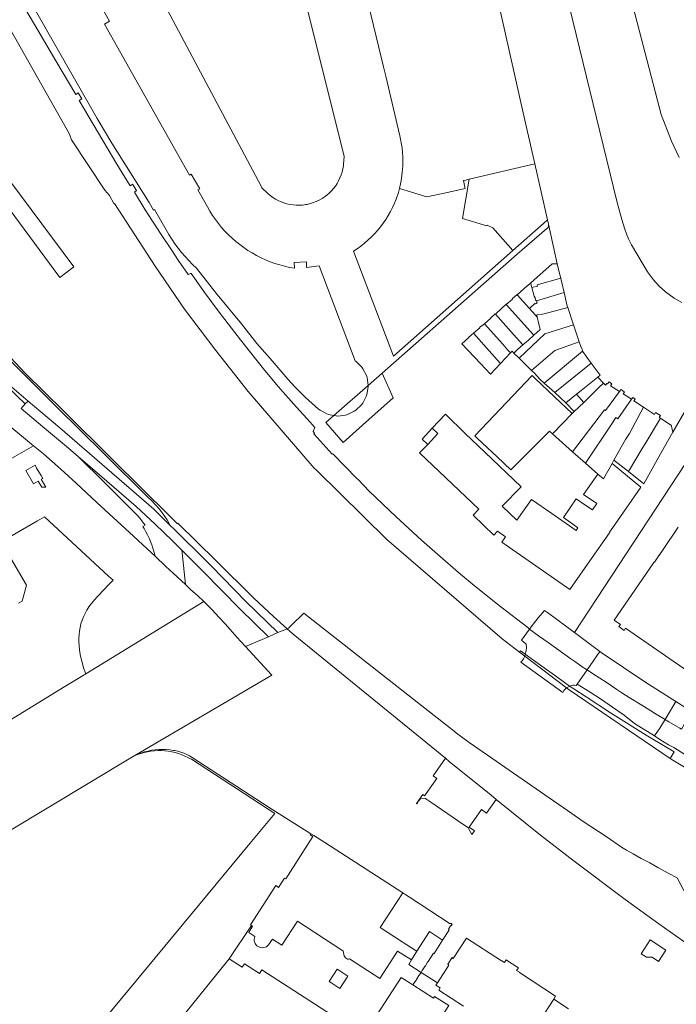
# Model space of a CAD drawing. Header units: metres. Extents: x 135785 to 137489, y 452643 to 455118.
# Tile 38 of 48: x 136541 to 136787, y 454481 to 454850. Entities that reach past the tile are written whole.
import ezdxf

# ---------------------------------------------------------------- set-up
doc = ezdxf.new("R2010")
doc.units = ezdxf.units.M
doc.layers.add('B-RO-KG-GRENS_PERCEEL-G', color=211, linetype='Continuous', lineweight=9)

msp = doc.modelspace()

# ---------------------------------------------------------------- linework, layer by layer
at = {"layer": 'B-RO-KG-GRENS_PERCEEL-G', "flags": 128}
for points in [[(136703.795, 455015.166), (136708.325, 455000), (136712.599, 454984.415), (136719.451, 454959.999), (136732.088, 454913.63), (136738.156, 454890.717), (136764.742, 454781.664), (136765.564, 454778.455), (136766.619, 454774.82), (136767.627, 454771.617), (136768.465, 454769.098), (136768.79, 454768.192), (136769.031, 454767.602), (136769.541, 454766.511), (136770.207, 454765.311), (136776.236, 454755.171), (136778.4, 454752.234), (136780.618, 454749.799), (136782.906, 454747.719), (136786.191, 454745.313), (136789.127, 454743.706)], [(136788.067, 454798.024), (136785.168, 454804.11), (136781.294, 454814.056), (136770.897, 454854.288), (136767.018, 454869.396), (136764.236, 454879.495), (136761.072, 454891.758), (136759.431, 454897.488), (136757.811, 454902.747), (136756.465, 454906.8), (136752.028, 454920.333), (136748.726, 454931.85), (136745.742, 454942.14), (136740.992, 454958.244), (136737.057, 454971.47), (136732.254, 454987.978), (136728.697, 455000)], [(136473.76, 454954.571), (136475.375, 454955.426), (136522.128, 454872.848), (136559.476, 454806.979), (136560.391, 454804.577), (136572.909, 454785.756), (136574.588, 454783.789), (136576.306, 454780.83), (136576.558, 454780.839), (136591.73, 454757.37), (136602.7, 454741.274), (136614.527, 454725.76), (136626.611, 454710.419), (136651.37, 454681.658)], [(136611.286, 454779.567), (136607.744, 454785.859), (136608.433, 454786.246), (136605.276, 454791.836), (136604.604, 454791.459), (136572.786, 454847.941), (136574.679, 454849.002), (136567.636, 454861.503), (136568.987, 454862.262), (136552.69, 454891.186)], [(136713.635, 454885.961), (136729.646, 454814.686), (136733.979, 454795.641)], [(136531.729, 454879.358), (136569.965, 454812.582), (136575.465, 454803.375), (136589.52, 454781.13)], [(136662.558, 454798.354), (136644.3, 454871.51)], [(136670.849, 454858.919), (136677.279, 454832.019)], [(136732.026, 454621.436), (136731.333, 454621.969), (136721.211, 454629.752), (136711.953, 454637.192), (136705.408, 454642.642), (136698.477, 454648.577), (136691.525, 454654.71), (136682.072, 454663.407), (136671.97, 454673.094), (136667.74, 454677.409), (136667.247, 454677.869), (136658.283, 454687.102), (136658.107, 454686.986), (136651.296, 454694.395), (136651.168, 454694.534), (136651.437, 454694.844), (136650.878, 454695.441), (136651.529, 454696.957), (136649.795, 454698.901), (136644.703, 454704.491), (136639.641, 454710.181), (136638.006, 454712.084), (136632.856, 454718.265), (136623.648, 454729.751), (136615.678, 454740.056), (136609.97, 454747.844), (136607.098, 454751.973), (136605.183, 454754.614), (136604.965, 454754.522), (136604.086, 454754.149), (136600.35, 454759.607), (136597.851, 454763.502), (136593.758, 454769.613), (136588.016, 454778.456), (136583.936, 454785.051), (136584.794, 454785.639), (136583.235, 454788.029), (136582.356, 454787.456), (136577.371, 454795.562), (136563.306, 454819.385), (136564.239, 454819.929), (136562.868, 454822.172), (136561.982, 454821.657), (136554.565, 454834.22), (136546.538, 454847.817), (136542.956, 454853.961)], [(136631.4, 454787.25), (136596.33, 454853.18)], [(136678.119, 454828.439), (136677.279, 454832.019)], [(136678.119, 454828.439), (136683.389, 454806.179), (136684.238, 454801.574)], [(136684.238, 454801.574), (136684.57, 454798.145)], [(136654.247, 454782.649), (136655.086, 454783.194), (136656.055, 454783.924), (136656.94, 454784.691), (136657.77, 454785.516), (136658.543, 454786.396), (136659.253, 454787.327), (136659.898, 454788.304), (136660.475, 454789.322), (136660.981, 454790.378), (136661.413, 454791.466), (136661.771, 454792.581), (136662.051, 454793.717), (136662.253, 454794.871), (136662.328, 454795.481), (136662.558, 454798.354)], [(136683.27, 454786.409), (136683.665, 454788.205), (136683.89, 454789.411), (136684.168, 454791.23), (136684.313, 454792.447), (136684.427, 454793.668), (136684.508, 454794.892), (136684.571, 454796.73), (136684.57, 454798.145)], [(136709.449, 454789.873), (136733.979, 454795.641)], [(136738.743, 454774.689), (136733.979, 454795.641)], [(136531.25, 454786.45), (136556.02, 454753.13), (136561.3, 454757.08), (136537.3, 454789.32)], [(136631.4, 454787.25), (136631.75, 454786.71), (136631.707, 454786.664), (136633.995, 454784.505), (136634.87, 454783.771), (136635.813, 454783.083), (136636.802, 454782.46), (136637.83, 454781.907), (136638.894, 454781.425), (136639.989, 454781.018), (136641.109, 454780.686), (136642.248, 454780.432), (136643.403, 454780.256), (136644.567, 454780.16), (136645.735, 454780.143), (136646.901, 454780.207), (136648.13, 454780.359), (136648.659, 454780.45)], [(136725.8, 454763.24), (136718.31, 454771.71), (136716.12, 454772.7), (136715.98, 454772.4), (136706.89, 454775.14), (136709.449, 454789.873)], [(136707.216, 454789.362), (136708.129, 454789.569)], [(136707.216, 454789.362), (136707.783, 454786.895)], [(136707.894, 454786.417), (136707.783, 454786.895)], [(136708.879, 454789.739), (136708.129, 454789.569)], [(136708.879, 454789.739), (136709.449, 454789.873)], [(136681.987, 454782.444), (136682.86, 454784.92)], [(136682.86, 454784.92), (136683.27, 454786.409)], [(136693.577, 454783.24), (136683.27, 454786.409)], [(136699.561, 454784.558), (136693.577, 454783.24)], [(136707.894, 454786.417), (136699.561, 454784.558)], [(136589.52, 454781.13), (136591.11, 454778.31), (136591.525, 454778.544), (136595.829, 454770.89)], [(136643.92, 454756.549), (136642.072, 454756.889), (136640.24, 454757.305), (136638.427, 454757.796), (136636.635, 454758.361), (136634.869, 454759), (136633.13, 454759.71), (136631.421, 454760.492), (136629.746, 454761.343), (136628.108, 454762.262), (136626.509, 454763.248), (136624.952, 454764.299), (136623.439, 454765.414), (136621.974, 454766.589), (136620.558, 454767.824), (136619.194, 454769.116), (136617.885, 454770.463), (136616.632, 454771.863), (136615.438, 454773.313), (136614.304, 454774.811), (136613.233, 454776.354), (136612.226, 454777.941), (136611.286, 454779.567)], [(136654.247, 454782.649), (136653.38, 454782.203), (136652.035, 454781.594), (136650.629, 454781.062), (136648.659, 454780.45)], [(136681.987, 454782.444), (136681.349, 454780.855), (136680.642, 454779.294), (136679.869, 454777.766), (136679.03, 454776.273), (136678.127, 454774.817), (136677.162, 454773.402), (136676.136, 454772.03), (136675.052, 454770.704), (136673.912, 454769.427), (136672.717, 454768.199), (136671.47, 454767.025), (136670.173, 454765.906), (136668.829, 454764.844), (136667.441, 454763.841), (136666.01, 454762.9)], [(136738.743, 454774.689), (136737.32, 454773.43), (136725.8, 454763.24)], [(136739.109, 454773.079), (136739.131, 454772.691), (136739.073, 454772.307), (136738.937, 454771.943), (136738.731, 454771.615), (136738.512, 454771.38), (136727.418, 454761.768)], [(136739.109, 454773.079), (136738.743, 454774.689)], [(136739.109, 454773.079), (136742.325, 454758.17)], [(136595.829, 454770.89), (136596.857, 454769.125), (136597.949, 454767.398), (136599.104, 454765.713), (136600.319, 454764.072), (136601.595, 454762.476), (136602.928, 454760.928), (136604.317, 454759.431), (136605.76, 454757.985), (136607.255, 454756.593)], [(136502.683, 454761.93), (136504.318, 454762.937), (136507.491, 454758.882), (136511.639, 454753.382), (136521.618, 454740.854), (136528.49, 454732.817), (136533.484, 454727.27), (136543.205, 454717.15), (136557.41, 454703.127), (136575.896, 454684.768), (136597.246, 454663.747), (136600.071, 454660.844), (136600.288, 454661.137), (136607.396, 454654.118), (136614.512, 454647.073), (136628.754, 454633.036), (136636.059, 454626.189), (136641.175, 454621.585)], [(136725.8, 454763.24), (136681.09, 454723.66), (136666.01, 454762.9)], [(136676.767, 454717.263), (136727.418, 454761.768)], [(136643.92, 454756.549), (136643.844, 454758.738), (136648.395, 454758.958), (136648.5, 454756.803), (136653.173, 454757.413), (136666.65, 454721.877)], [(136732.487, 454751.088), (136740.535, 454758.176), (136742.325, 454758.17)], [(136742.325, 454758.17), (136743.207, 454754.607), (136743.293, 454754.631), (136743.792, 454752.834)], [(136652.94, 454703.83), (136648.113, 454708.107), (136644.084, 454712.181), (136641.485, 454715.026), (136634.774, 454722.702), (136629.868, 454728.394), (136624.03, 454735.7), (136614.987, 454746.665), (136610.847, 454751.912), (136607.255, 454756.593)], [(136732.487, 454751.088), (136731.225, 454750.006), (136731.095, 454749.994), (136731.104, 454749.903), (136727.406, 454746.598)], [(136732.557, 454750.14), (136732.487, 454751.088)], [(136732.557, 454750.14), (136732.91, 454749.345)], [(136743.792, 454752.834), (136734.814, 454750.397), (136734.946, 454749.853), (136732.91, 454749.345)], [(136744.952, 454747.42), (136743.806, 454752.231), (136743.844, 454752.24), (136743.731, 454752.716), (136743.819, 454752.737), (136743.792, 454752.834)], [(136727.406, 454746.598), (136727.335, 454746.682), (136725.529, 454745.116), (136725.6, 454745.032), (136723.311, 454742.989)], [(136727.406, 454746.598), (136732.015, 454741.522)], [(136732.91, 454749.345), (136733.692, 454746.058), (136734.058, 454745.408)], [(136734.669, 454744.381), (136744.952, 454747.42)], [(136744.952, 454747.42), (136746.156, 454742.367), (136746.194, 454742.376), (136746.313, 454741.886)], [(136589.014, 454670.819), (136572.571, 454687.016), (136554.747, 454704.694), (136539.169, 454720.204), (136526.316, 454732.982), (136516.864, 454742.429)], [(136723.311, 454742.989), (136723.238, 454743.071), (136721.464, 454741.506), (136721.537, 454741.424), (136719.23, 454739.386)], [(136723.311, 454742.989), (136730.153, 454735.343)], [(136732.015, 454741.522), (136733.968, 454743.363), (136734.185, 454743.168), (136734.915, 454743.58)], [(136734.058, 454745.408), (136734.391, 454744.299), (136734.669, 454744.381)], [(136734.669, 454744.381), (136734.915, 454743.58)], [(136719.23, 454739.386), (136719.157, 454739.468), (136717.397, 454737.914), (136717.47, 454737.831), (136715.137, 454735.771)], [(136719.23, 454739.386), (136726.056, 454731.725)], [(136732.015, 454741.522), (136734.176, 454739.055)], [(136734.925, 454738.199), (136734.176, 454739.055)], [(136734.719, 454739.11), (136736.856, 454739.327), (136737.471, 454739.48)], [(136734.925, 454738.199), (136734.719, 454739.11)], [(136746.313, 454741.886), (136737.471, 454739.48)], [(136748.488, 454735.392), (136746.313, 454741.886)], [(136715.137, 454735.771), (136713.311, 454734.305), (136713.384, 454734.223), (136711.069, 454732.178)], [(136715.137, 454735.771), (136721.945, 454728.105)], [(136728.12, 454722.842), (136737.788, 454732.043), (136748.488, 454735.392)], [(136730.153, 454735.343), (136732.178, 454733.115)], [(136733.598, 454731.444), (136736.044, 454733.611), (136735.25, 454736.759)], [(136735.25, 454736.759), (136734.925, 454738.199)], [(136750.627, 454729.008), (136748.488, 454735.392)], [(136721.124, 454720.832), (136717.4, 454716.83), (136713.671, 454720.831), (136706.644, 454728.242), (136709.305, 454730.62), (136709.233, 454730.703), (136710.978, 454732.244), (136711.069, 454732.178)], [(136711.069, 454732.178), (136717.9, 454724.465)], [(136726.056, 454731.725), (136729.45, 454727.826)], [(136733.598, 454731.444), (136731.589, 454729.663)], [(136732.178, 454733.115), (136733.598, 454731.444)], [(136721.945, 454728.105), (136723.93, 454725.865)], [(136727.55, 454726.13), (136729.45, 454727.826)], [(136729.45, 454727.826), (136731.589, 454729.663)], [(136732.768, 454718.284), (136741.506, 454725.758), (136750.627, 454729.008)], [(136750.627, 454729.008), (136751.359, 454726.823), (136751.465, 454726.856), (136751.865, 454725.575), (136751.812, 454725.547)], [(136717.9, 454724.465), (136719.908, 454722.246)], [(136721.124, 454720.832), (136724.845, 454724.831)], [(136723.93, 454725.865), (136724.845, 454724.831)], [(136726.148, 454724.775), (136725.44, 454725.47), (136724.845, 454724.831)], [(136727.55, 454726.13), (136726.148, 454724.775)], [(136726.148, 454724.775), (136728.12, 454722.842)], [(136751.812, 454725.547), (136737.492, 454713.559)], [(136755.16, 454720.965), (136751.812, 454725.547)], [(136671.13, 454715.65), (136670.91, 454716.36), (136669.57, 454718.85), (136669.15, 454719.46), (136667.16, 454721.49), (136666.65, 454721.877)], [(136719.908, 454722.246), (136721.124, 454720.832)], [(136728.12, 454722.842), (136732.768, 454718.284)], [(136755.16, 454720.965), (136741.439, 454710.079)], [(136758.435, 454716.485), (136755.16, 454720.965)], [(136528.952, 454719.666), (136529.986, 454718.641), (136539.936, 454708.806), (136543.08, 454705.722)], [(136532.63, 454716.543), (136544.114, 454706.79)], [(136671.54, 454712.67), (136676.767, 454717.263)], [(136680.971, 454707.998), (136676.767, 454717.263)], [(136732.768, 454718.284), (136733.828, 454717.244)], [(136733.828, 454717.244), (136735.863, 454714.996), (136737.492, 454713.559)], [(136758.435, 454716.485), (136757.597, 454715.804)], [(136671.13, 454715.65), (136671.54, 454712.67)], [(136732.986, 454716.363), (136711.466, 454693.848)], [(136734.05, 454715.35), (136732.986, 454716.363)], [(136741.32, 454708.43), (136734.05, 454715.35)], [(136737.492, 454713.559), (136741.439, 454710.079)], [(136757.597, 454715.804), (136751.361, 454710.732)], [(136759.676, 454713.576), (136757.597, 454715.804)], [(136758.033, 454711.905), (136759.676, 454713.576)], [(136760.418, 454712.78), (136759.676, 454713.576)], [(136760.418, 454712.78), (136760.995, 454713.415), (136761.232, 454713.264)], [(136762.355, 454712.55), (136762.889, 454713.309), (136761.799, 454714.023), (136761.232, 454713.264)], [(136658.694, 454701.383), (136671.54, 454712.67)], [(136658.694, 454701.383), (136659.5, 454701.23), (136660.22, 454701.18), (136663.07, 454701.56), (136663.78, 454701.79), (136666.36, 454703.03), (136666.98, 454703.46), (136669.03, 454705.46), (136669.49, 454706.05), (136670.82, 454708.57), (136671.06, 454709.3), (136671.54, 454712.09)], [(136671.54, 454712.09), (136671.54, 454712.67)], [(136741.439, 454710.079), (136745.585, 454706.092)], [(136749.618, 454709.372), (136749.598, 454709.356), (136745.585, 454706.092)], [(136749.618, 454709.372), (136751.361, 454710.732)], [(136752.326, 454706.305), (136749.618, 454709.372)], [(136753.571, 454707.514), (136758.033, 454711.905)], [(136760.409, 454703.244), (136765.749, 454710.371)], [(136762.355, 454712.55), (136765.749, 454710.371)], [(136767.114, 454709.496), (136767.53, 454710.199), (136766.288, 454711.091), (136765.749, 454710.371)], [(136767.114, 454709.496), (136770.177, 454707.497)], [(136794.281, 454710.062), (136785.739, 454695.124)], [(136543.08, 454705.722), (136541.466, 454704.053), (136549.52, 454697.327), (136559.201, 454689.16)], [(136544.114, 454706.79), (136543.08, 454705.722)], [(136544.114, 454706.79), (136555.958, 454696.731)], [(136671.765, 454699.881), (136680.971, 454707.998)], [(136741.32, 454708.43), (136747.973, 454702.212)], [(136745.585, 454706.092), (136748.772, 454702.964)], [(136748.772, 454702.964), (136752.326, 454706.305)], [(136752.326, 454706.305), (136753.571, 454707.514)], [(136770.177, 454707.497), (136765.056, 454700.183), (136764.394, 454700.614)], [(136771.055, 454706.923), (136771.537, 454707.572), (136770.675, 454708.209), (136770.177, 454707.497)], [(136771.055, 454706.923), (136774.738, 454704.519)], [(136546.175, 454690.069), (136537.248, 454697.356), (136534.018, 454699.89), (136531.928, 454701.49), (136529.816, 454703.061)], [(136652.94, 454703.83), (136653.52, 454703.38), (136656.02, 454702.01), (136656.71, 454701.76), (136658.694, 454701.383)], [(136695.573, 454696.663), (136700.486, 454701.876)], [(136700.486, 454701.876), (136707.93, 454694.67), (136715.31, 454687.67), (136728.858, 454674.763)], [(136740.578, 454694.565), (136747.973, 454702.212)], [(136747.973, 454702.212), (136748.772, 454702.964)], [(136760.043, 454703.485), (136748.114, 454687.858)], [(136748.805, 454620.131), (136804.352, 454704.475)], [(136760.043, 454703.485), (136760.409, 454703.244)], [(136769.425, 454694.7), (136774.738, 454704.519)], [(136778.838, 454701.843), (136774.738, 454704.519)], [(136780.586, 454700.703), (136781.022, 454701.376), (136779.247, 454702.473), (136778.838, 454701.843)], [(136655.702, 454698.754), (136658.694, 454701.383)], [(136671.765, 454699.881), (136662.126, 454691.351), (136655.702, 454698.754)], [(136762.86, 454698.279), (136752.925, 454683.577)], [(136764.394, 454700.614), (136762.86, 454698.279)], [(136781.116, 454700.357), (136775.339, 454690.806)], [(136781.116, 454700.357), (136780.586, 454700.703)], [(136781.116, 454700.357), (136784.969, 454697.845), (136785.066, 454697.867), (136785.739, 454695.124)], [(136555.958, 454696.731), (136591.277, 454666.321)], [(136695.573, 454696.663), (136691.726, 454692.581), (136693.875, 454690.588)], [(136697.677, 454694.717), (136693.875, 454690.588)], [(136697.677, 454694.717), (136695.573, 454696.663)], [(136712.56, 454692.806), (136719.83, 454685.88), (136724.95, 454681.04), (136739.43, 454695.52), (136740.578, 454694.565)], [(136740.578, 454694.565), (136748.114, 454687.858)], [(136767.977, 454692.476), (136769.425, 454694.7)], [(136774.782, 454675.857), (136781.133, 454687.065), (136785.739, 454695.124)], [(136773.702, 454674.539), (136763.86, 454660.35), (136762.03, 454657.68), (136762.13, 454657.61), (136762.01, 454657.44), (136761.921, 454657.502), (136754.61, 454647.01), (136747.13, 454636.23), (136721.603, 454654.022), (136722.98, 454656.01), (136719.98, 454658.12), (136718.586, 454656.65), (136710.83, 454664.04), (136712.97, 454666.29), (136690.824, 454687.39), (136693.875, 454690.588)], [(136712.56, 454692.806), (136711.466, 454693.848)], [(136767.977, 454692.476), (136763.646, 454684.743)], [(136774.171, 454689.045), (136775.339, 454690.806)], [(136535.669, 454684.007), (136546.175, 454690.069)], [(136546.175, 454690.069), (136549.839, 454687.004), (136556.419, 454681.259), (136562.186, 454676.093), (136569.913, 454668.896), (136583.656, 454656.167), (136588.759, 454651.425)], [(136559.201, 454689.16), (136562.962, 454685.987)], [(136748.114, 454687.858), (136752.925, 454683.577)], [(136774.171, 454689.045), (136769.068, 454680.416)], [(136562.962, 454685.987), (136572.705, 454676.318), (136584.085, 454665.026)], [(136562.962, 454685.987), (136568.166, 454681.597), (136584.648, 454667.392), (136591.741, 454660.752), (136598.185, 454654.424)], [(136752.925, 454683.577), (136757.536, 454679.473)], [(136762.929, 454683.462), (136759.685, 454677.669), (136757.536, 454679.473)], [(136763.646, 454684.743), (136762.929, 454683.462)], [(136762.929, 454683.462), (136773.702, 454674.539)], [(136769.068, 454680.416), (136763.646, 454684.743)], [(136651.37, 454681.658), (136652.228, 454680.935)], [(136652.228, 454680.935), (136678.596, 454654.981), (136721.757, 454617.776), (136728.307, 454612.796)], [(136774.782, 454675.857), (136769.068, 454680.416)], [(136749.526, 454670.213), (136753.16, 454667.77), (136755.581, 454666.031), (136757.24, 454668.4), (136752.24, 454671.87), (136757.536, 454679.473)], [(136728.858, 454674.763), (136721.756, 454667.481)], [(136594.46, 454664.884), (136593.176, 454666.438), (136591.84, 454667.946), (136590.452, 454669.407), (136589.014, 454670.819)], [(136721.756, 454667.481), (136727.282, 454662.204), (136732.7, 454669.92), (136740.33, 454664.74), (136749.425, 454658.329), (136750.14, 454659.36), (136748.24, 454660.68)], [(136749.526, 454670.213), (136744.72, 454663.19), (136748.24, 454660.68)], [(136584.085, 454665.026), (136585.12, 454663.93), (136586.108, 454662.79), (136587.048, 454661.611), (136587.937, 454660.393)], [(136591.277, 454666.321), (136597.411, 454660.275)], [(136597.411, 454660.275), (136597.015, 454660.999), (136596.216, 454662.328), (136595.364, 454663.624), (136594.46, 454664.884)], [(136574.258, 454641.274), (136550.281, 454663.517), (136547.676, 454661.974), (136534.038, 454654.145)], [(136587.937, 454660.393), (136587.109, 454659.901)], [(136587.109, 454659.901), (136587.65, 454659.043)], [(136587.65, 454659.043), (136588.298, 454657.881), (136588.908, 454656.698), (136589.48, 454655.496), (136590.013, 454654.277)], [(136597.411, 454660.275), (136598.934, 454658.774)], [(136598.934, 454658.774), (136604.764, 454653.028)], [(136787.75, 454659.65), (136782.049, 454651.189), (136780.47, 454648.9), (136780.37, 454648.97), (136780.26, 454648.81), (136780.36, 454648.74), (136778.77, 454646.44), (136778.67, 454646.51), (136778.555, 454646.357), (136772.89, 454637.98), (136763.712, 454624.777), (136766.068, 454623.118)], [(136534.038, 454654.145), (136543.573, 454637.872), (136541.88, 454631.904), (136540.475, 454631.093)], [(136590.013, 454654.277), (136590.474, 454653.028), (136590.892, 454651.763), (136591.265, 454650.485), (136591.594, 454649.194)], [(136598.185, 454654.424), (136601.717, 454650.955)], [(136588.759, 454651.425), (136591.694, 454648.698)], [(136603.053, 454638.144), (136601.88, 454650.013), (136601.717, 454650.955)], [(136601.717, 454650.955), (136609.631, 454643.182), (136623.541, 454628.862), (136634.214, 454618.585)], [(136604.764, 454653.028), (136605.668, 454652.136)], [(136605.668, 454652.136), (136612.805, 454645.057)], [(136591.594, 454649.194), (136591.694, 454648.698)], [(136591.694, 454648.698), (136595.764, 454644.917)], [(136595.764, 454644.917), (136598.449, 454642.422)], [(136612.805, 454645.057), (136625.665, 454631.818)], [(136574.258, 454641.274), (136575.953, 454639.703), (136574.431, 454638.11)], [(136598.449, 454642.422), (136603.053, 454638.144)], [(136564.943, 454606.937), (136564.447, 454608.579), (136564.027, 454610.242), (136563.686, 454611.923), (136563.423, 454613.618), (136563.246, 454615.252), (136563.158, 454616.619), (136563.151, 454617.989), (136563.223, 454619.356), (136563.375, 454620.717), (136563.606, 454622.068), (136563.922, 454623.425), (136564.376, 454624.748), (136564.905, 454626.042), (136565.508, 454627.304), (136566.181, 454628.53), (136566.924, 454629.715), (136567.733, 454630.856), (136568.606, 454631.949), (136568.74, 454632.106), (136570.427, 454633.918), (136574.431, 454638.11)], [(136603.053, 454638.144), (136605.156, 454636.19), (136607.577, 454633.975), (136609.954, 454631.713)], [(136565.756, 454604.704), (136609.954, 454631.713)], [(136625.596, 454614.871), (136622.342, 454618.462), (136618.118, 454623.228), (136615.628, 454625.943), (136613.08, 454628.603), (136610.474, 454631.206), (136609.954, 454631.713)], [(136625.665, 454631.818), (136637.76, 454620.113)], [(136735.222, 454625.648), (136737.64, 454628.389), (136738.782, 454627.65), (136748.805, 454620.131)], [(136642.869, 454622.928), (136647.45, 454627.347), (136689.915, 454594.064), (136703.732, 454583.182), (136704.122, 454582.888)], [(136735.222, 454625.648), (136733.05, 454622.819)], [(136637.76, 454620.113), (136640.886, 454621.461)], [(136640.886, 454621.461), (136641.175, 454621.585)], [(136641.175, 454621.585), (136641.72, 454621.82), (136642.869, 454622.928)], [(136700.511, 454573.078), (136643.492, 454619.5), (136641.175, 454621.585)], [(136732.026, 454621.436), (136728.959, 454617.293)], [(136733.05, 454622.819), (136732.026, 454621.436)], [(136753.603, 454606.219), (136753.377, 454606.37), (136753.295, 454606.247), (136751.762, 454607.304), (136751.62, 454607.403), (136748.97, 454609.25), (136747.484, 454610.286), (136738.964, 454616.372), (136737.377, 454617.532), (136735.417, 454618.968), (136735.353, 454618.878), (136732.026, 454621.436)], [(136768.01, 454621.775), (136767.446, 454620.953), (136765.494, 454622.355), (136766.068, 454623.118)], [(136793.078, 454604.374), (136768.01, 454621.775)], [(136625.596, 454614.871), (136634.214, 454618.585)], [(136634.214, 454618.585), (136637.76, 454620.113)], [(136730.427, 454612.002), (136730.792, 454613.234), (136730.872, 454614.657), (136730.798, 454615.75), (136728.959, 454617.293)], [(136758.376, 454613.047), (136748.805, 454620.131)], [(136625.596, 454614.871), (136635.392, 454604.174)], [(136728.307, 454612.796), (136728.656, 454613.295), (136730.427, 454612.002)], [(136728.307, 454612.796), (136730.225, 454611.338)], [(136745.888, 454599.427), (136745.788, 454599.358), (136745.322, 454598.94), (136744.913, 454598.467), (136744.567, 454597.945), (136744.422, 454597.672), (136728.793, 454609.07), (136729.307, 454609.583), (136729.794, 454610.314), (136730.135, 454611.045), (136730.172, 454611.165)], [(136730.172, 454611.165), (136730.178, 454611.184)], [(136730.178, 454611.184), (136730.225, 454611.338)], [(136730.225, 454611.338), (136730.379, 454611.84)], [(136730.225, 454611.338), (136745.888, 454599.427)], [(136730.379, 454611.84), (136730.427, 454612.002)], [(136730.427, 454612.002), (136736.6, 454607.494), (136742.19, 454603.53), (136747.041, 454600.074)], [(136753.603, 454606.219), (136758.376, 454613.047)], [(136758.894, 454612.664), (136758.376, 454613.047)], [(136758.894, 454612.664), (136775.634, 454601.422), (136786.778, 454594.377)], [(136565.756, 454604.704), (136564.943, 454606.937)], [(136749.856, 454600.859), (136753.603, 454606.219)], [(136782.778, 454587.608), (136779.423, 454589.608), (136778.882, 454589.931), (136774.723, 454592.518), (136774.104, 454592.903), (136769.976, 454595.47), (136769.387, 454595.841), (136766.646, 454597.599), (136764.721, 454598.84), (136760.665, 454601.526), (136756.023, 454604.605), (136753.603, 454606.219)], [(136499.443, 454564.139), (136557.949, 454599.999), (136564.161, 454603.743)], [(136565.756, 454604.704), (136564.161, 454603.743)], [(136582.655, 454573.261), (136635.392, 454604.174)], [(136747.041, 454600.074), (136746.86, 454599.999), (136746.303, 454599.713), (136745.888, 454599.427)], [(136745.888, 454599.427), (136746.853, 454598.696), (136784.755, 454573.033)], [(136747.639, 454600.264), (136747.041, 454600.074)], [(136747.041, 454600.074), (136748.551, 454599.115), (136753.175, 454596.052), (136762.299, 454590.044), (136775.651, 454581.741), (136777.548, 454580.629), (136786.201, 454575.514), (136784.755, 454573.033)], [(136749.856, 454600.859), (136749.51, 454600.365), (136748.884, 454600.411), (136748.257, 454600.377), (136747.639, 454600.264)], [(136778.816, 454581.414), (136771.397, 454586.119), (136767.479, 454589.183), (136763.155, 454592.145), (136758.922, 454595.112), (136754.723, 454597.844), (136749.856, 454600.859)], [(136782.778, 454587.608), (136786.778, 454594.377)], [(136786.778, 454594.377), (136802.122, 454584.676)], [(136781.962, 454586.226), (136782.778, 454587.608)], [(136799.587, 454580.526), (136796.111, 454582.524), (136795.519, 454582.864), (136791.31, 454585.302), (136790.131, 454585.969), (136788.954, 454583.949), (136788.383, 454584.285), (136784.188, 454586.767), (136783.607, 454587.114), (136782.778, 454587.608)], [(136779.894, 454583.142), (136780.834, 454584.397)], [(136781.962, 454586.226), (136780.834, 454584.397)], [(136704.122, 454582.888), (136709.386, 454578.926), (136747.88, 454552.36), (136751.734, 454549.658), (136761.143, 454543.462), (136766.469, 454539.841), (136768.32, 454538.617), (136770.806, 454537.29), (136773.85, 454535.556), (136777.021, 454533.897), (136780.091, 454532.187), (136783.997, 454530.069), (136787.321, 454528.308), (136790.657, 454521.948), (136807.388, 454514.089)], [(136779.894, 454583.142), (136778.816, 454581.414)], [(136794.293, 454571.86), (136786.109, 454577.04), (136784.106, 454578.056), (136780.88, 454580.119), (136778.816, 454581.414)], [(136583.941, 454573.942), (136585.125, 454574.487), (136586.409, 454574.991), (136587.72, 454575.419), (136589.054, 454575.77), (136590.406, 454576.044), (136591.772, 454576.239), (136593.146, 454576.354), (136594.525, 454576.39), (136595.904, 454576.346), (136597.278, 454576.221), (136598.642, 454576.018), (136599.079, 454575.935), (136600.235, 454575.697), (136601.373, 454575.381), (136602.487, 454574.989), (136603.571, 454574.522), (136604.622, 454573.983), (136605.576, 454573.411), (136634.484, 454554.669)], [(136582.655, 454573.261), (136537.139, 454545.863), (136503.709, 454525.663)], [(136582.655, 454573.261), (136583.754, 454573.847)], [(136583.754, 454573.847), (136583.941, 454573.942)], [(136583.941, 454573.942), (136585.143, 454574.435), (136586.371, 454574.86), (136587.62, 454575.216), (136588.887, 454575.502), (136590.169, 454575.717), (136591.46, 454575.859), (136592.757, 454575.93), (136594.056, 454575.928), (136595.354, 454575.853), (136596.644, 454575.707), (136597.925, 454575.488), (136599.191, 454575.198), (136600.44, 454574.838), (136601.666, 454574.409), (136602.867, 454573.912), (136604.037, 454573.349), (136605.175, 454572.722)], [(136605.175, 454572.722), (136605.335, 454572.723)], [(136605.335, 454572.723), (136636.518, 454552.435)], [(136697.291, 454565.525), (136695.883, 454566.521), (136700.511, 454573.078)], [(136719.547, 454557.684), (136717.632, 454559.229), (136701.948, 454571.908), (136700.511, 454573.078)], [(136784.755, 454573.033), (136785.666, 454572.416), (136814.561, 454555.125), (136826.462, 454548.283)], [(136692.696, 454558.945), (136697.291, 454565.525)], [(136689.614, 454556.128), (136691.969, 454559.463), (136692.696, 454558.945)], [(136695.008, 454556.576), (136693.552, 454557.592), (136693.075, 454557.983), (136691.248, 454558.12), (136690.538, 454557.067), (136690.401, 454557.165), (136690.021, 454556.612), (136690.134, 454556.529), (136689.787, 454555.997), (136689.614, 454556.128)], [(136634.484, 454554.669), (136650.072, 454544.826)], [(136707.043, 454548.344), (136695.008, 454556.576)], [(136719.547, 454557.684), (136715.911, 454552.521), (136714.037, 454553.852)], [(136803.689, 454494.905), (136793.212, 454502.062), (136780.434, 454511.033), (136767.8, 454520.187), (136748.754, 454534.486), (136736.131, 454544.305), (136719.547, 454557.684)], [(136636.518, 454552.435), (136627.157, 454541.127)], [(136714.037, 454553.852), (136709.447, 454547.276)], [(136709.161, 454546.809), (136709.088, 454546.978), (136707.043, 454548.344)], [(136709.161, 454546.809), (136710.35, 454544.541)], [(136709.447, 454547.276), (136711.346, 454545.939), (136710.35, 454544.541)], [(136650.856, 454543.749), (136640.66, 454527.87)], [(136649.798, 454544.44), (136650.072, 454544.826)], [(136649.798, 454544.44), (136650.856, 454543.749)], [(136650.072, 454544.826), (136651.194, 454544.117)], [(136651.194, 454544.117), (136655.344, 454541.497)], [(136550.294, 454448.272), (136627.157, 454541.127)], [(136684.515, 454522.649), (136655.344, 454541.497)], [(136636.949, 454525.376), (136627.394, 454510.698), (136627.771, 454510.459)], [(136640.24, 454528.142), (136638.004, 454524.694), (136636.949, 454525.376)], [(136640.24, 454528.142), (136640.66, 454527.87)], [(136676.077, 454509.656), (136684.515, 454522.649)], [(136686.083, 454521.636), (136684.515, 454522.649)], [(136686.083, 454521.636), (136686.986, 454521.057)], [(136702.327, 454511.094), (136686.986, 454521.057)], [(136627.771, 454510.459), (136619.515, 454497.974)], [(136628.263, 454510.149), (136626.788, 454507.872), (136629.087, 454506.387), (136629.068, 454506.348), (136628.906, 454505.834), (136628.84, 454505.298), (136628.867, 454504.757), (136628.989, 454504.232), (136629.204, 454503.732), (136629.499, 454503.284), (136629.871, 454502.891), (136630.308, 454502.57), (136630.791, 454502.333), (136631.311, 454502.182), (136631.852, 454502.125), (136632.385, 454502.164), (136632.914, 454502.299), (136633.403, 454502.522), (136633.851, 454502.831), (136634.237, 454503.214), (136635.67, 454505.385), (136639.189, 454503.035)], [(136627.771, 454510.459), (136628.263, 454510.149)], [(136639.189, 454503.035), (136645.069, 454512.061)], [(136645.069, 454512.061), (136661.725, 454501.266), (136661.978, 454501.045), (136662.174, 454500.793)], [(136702.454, 454510.377), (136701.619, 454509.047)], [(136702.477, 454510.414), (136702.635, 454510.309), (136703.015, 454510.889), (136702.439, 454511.264), (136702.327, 454511.094)], [(136702.477, 454510.414), (136702.454, 454510.377)], [(136676.077, 454509.656), (136684.27, 454504.36)], [(136689.772, 454500.804), (136694.465, 454508.182)], [(136694.465, 454508.182), (136699.353, 454504.948)], [(136701.765, 454508.539), (136699.44, 454504.974)], [(136701.619, 454509.047), (136701.603, 454509.024)], [(136701.603, 454509.024), (136701.711, 454508.951)], [(136701.934, 454508.799), (136701.711, 454508.951)], [(136701.765, 454508.539), (136701.934, 454508.799)], [(136689.207, 454501.169), (136684.27, 454504.36)], [(136699.402, 454504.915), (136696.226, 454500), (136696.047, 454500.132)], [(136699.353, 454504.948), (136699.402, 454504.915)], [(136699.44, 454504.974), (136699.402, 454504.915)], [(136708.347, 454505.713), (136703.432, 454498.134)], [(136721.534, 454497.164), (136708.347, 454505.713)], [(136775.807, 454498.552), (136777.933, 454498.565), (136780.313, 454497.029), (136783.031, 454501.233), (136777.167, 454505.028), (136773.776, 454499.842)], [(136662.174, 454500.793), (136662.323, 454500.497)], [(136662.323, 454500.497), (136662.35, 454500.417)], [(136662.35, 454500.417), (136662.386, 454499.52), (136662.522, 454499.063), (136662.752, 454498.654), (136663.068, 454498.306), (136663.754, 454497.839), (136664.234, 454497.816), (136664.6, 454497.911)], [(136675.876, 454490.589), (136682.596, 454500.881)], [(136687.776, 454497.533), (136682.596, 454500.881)], [(136687.776, 454497.533), (136689.813, 454500.777)], [(136689.772, 454500.804), (136689.207, 454501.169)], [(136689.813, 454500.777), (136689.772, 454500.804)], [(136695.118, 454498.699), (136696.047, 454500.132)], [(136773.776, 454499.842), (136775.807, 454498.552)], [(136602.72, 454477.198), (136619.515, 454497.974)], [(136619.515, 454497.974), (136624.272, 454494.894), (136625.222, 454496.07), (136630.786, 454492.466), (136631.716, 454493.902), (136669.801, 454469.235), (136683.916, 454491.028), (136688.305, 454488.184)], [(136664.6, 454497.911), (136675.876, 454490.589)], [(136686.739, 454495.882), (136687.776, 454497.533)], [(136691.361, 454492.9), (136686.739, 454495.882)], [(136692.751, 454495.046), (136692.973, 454495.388)], [(136693.805, 454496.671), (136692.973, 454495.388)], [(136693.805, 454496.671), (136694.026, 454497.012)], [(136694.026, 454497.012), (136694.92, 454498.393)], [(136694.92, 454498.393), (136695.118, 454498.699)], [(136701.822, 454495.651), (136697.478, 454488.954)], [(136703.013, 454498.406), (136701.402, 454495.923)], [(136701.402, 454495.923), (136701.822, 454495.651)], [(136703.013, 454498.406), (136703.432, 454498.134)], [(136721.534, 454497.164), (136721.59, 454497.25), (136722.64, 454496.57), (136723.295, 454497.565)], [(136723.295, 454497.565), (136723.788, 454497.245)], [(136723.788, 454497.245), (136727.272, 454494.982)], [(136656.908, 454489.54), (136657.972, 454488.846), (136660.928, 454486.918), (136663.908, 454491.499), (136660.955, 454493.438), (136659.91, 454494.124)], [(136656.908, 454489.54), (136659.91, 454494.124)], [(136690.575, 454491.688), (136689.663, 454490.279)], [(136690.575, 454491.688), (136690.742, 454491.945)], [(136691.361, 454492.9), (136690.742, 454491.945)], [(136691.642, 454493.333), (136691.361, 454492.9)], [(136697.478, 454488.954), (136691.361, 454492.9)], [(136691.642, 454493.333), (136691.824, 454493.614)], [(136692.751, 454495.046), (136691.824, 454493.614)], [(136728.235, 454492.824), (136728.27, 454492.92), (136727.162, 454493.638), (136727.816, 454494.629)], [(136727.272, 454494.982), (136727.816, 454494.629)], [(136728.235, 454492.824), (136741.794, 454484.019)], [(136688.354, 454488.259), (136688.305, 454488.184)], [(136688.305, 454488.184), (136695.99, 454483.208), (136696.44, 454483.904), (136701.795, 454480.435), (136693.555, 454467.714), (136728.307, 454450.816)], [(136688.354, 454488.259), (136688.577, 454488.603)], [(136689.478, 454489.993), (136688.577, 454488.603)], [(136689.478, 454489.993), (136689.663, 454490.279)], [(136697.478, 454488.954), (136696.93, 454488.108)], [(136696.93, 454488.108), (136698.532, 454487.068)], [(136697.987, 454486.229), (136698.532, 454487.068)], [(136697.987, 454486.229), (136707.262, 454480.204)], [(136741.078, 454482.91), (136730.393, 454466.369)], [(136741.794, 454484.019), (136741.078, 454482.91)], [(136746.55, 454479.238), (136741.078, 454482.91)]]:
    msp.add_lwpolyline(points, dxfattribs=at)
msp.add_lwpolyline([(136549.212, 454674.573), (136547.881, 454676.848), (136546.14, 454675.834), (136543.229, 454680.78), (136546.729, 454682.841), (136547.331, 454681.745), (136548.984, 454678.938), (136549.618, 454677.861), (136549.02, 454677.512), (136550.786, 454674.524)], close=True, dxfattribs=at)

doc.saveas('drawing.dxf')
